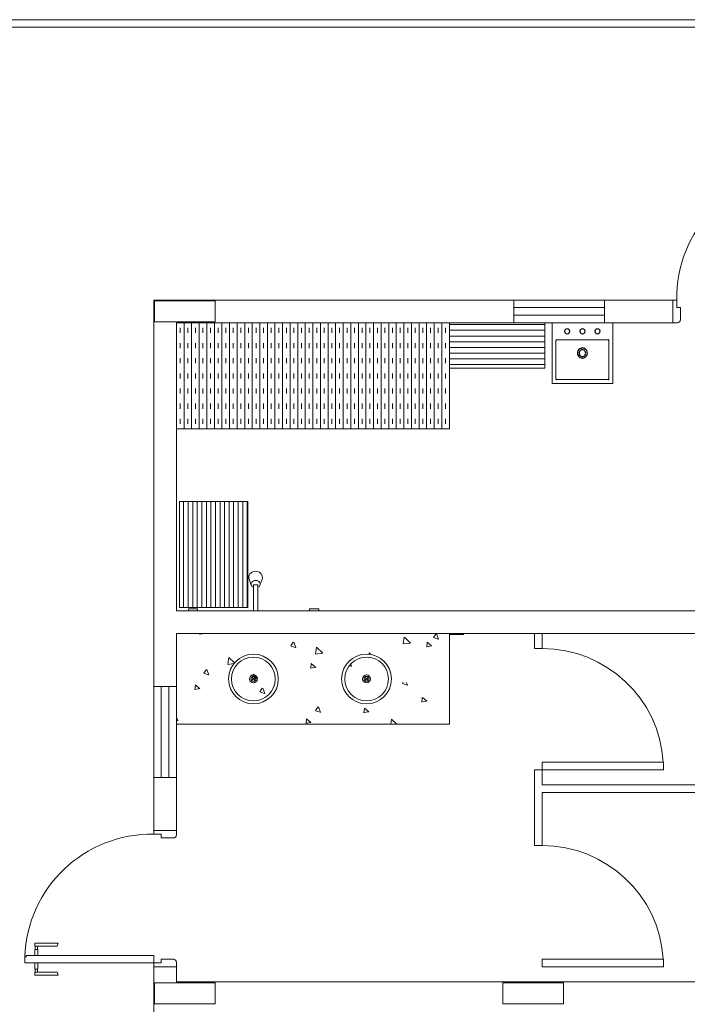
# Model space of a CAD drawing. Header units: feet. Extents: x 8 to 127, y 6 to 90.
# Tile 160 of 256: x 24.45 to 26.65, y 60.88 to 64.13. Entities that reach past the tile are written whole.
import ezdxf

# ---------------------------------------------------------------- set-up
doc = ezdxf.new("R2010")
doc.units = ezdxf.units.FT
doc.header["$MEASUREMENT"] = 0
doc.layers.get('0').update_dxf_attribs({"lineweight": 18})
for name, color, linetype in [('ALV Baixa', 252, 'Continuous'), ('Alvenaria', 7, 'Continuous'), ('Desnível', 8, 'Continuous'), ('Esquadria', 250, 'Continuous'), ('ESQUADRIAS', 252, 'Continuous'), ('FINA', 7, 'Continuous'), ('Layout-int', 252, 'Continuous'), ('MOBILIARIO', 250, 'Continuous'), ('MOBILIÁRIO', 250, 'Continuous'), ('MOBILIÁRIO 01', 250, 'Continuous'), ('MOBILIÁRIO2', 250, 'Continuous'), ('NO ESPESSURA', 250, 'Continuous'), ('VIDRO', 252, 'Continuous')]:
    doc.layers.add(name, color=color, linetype=linetype)
doc.layers.add('PROJEÇÃO PORTAS', color=9, linetype='Continuous', lineweight=5)

msp = doc.modelspace()

# ---------------------------------------------------------------- linework, layer by layer
at = {"lineweight": 5}
for p, q in [((26.2038, 63.127), (26.4038, 63.127)), ((26.2038, 62.927), (26.2038, 63.127)), ((26.4038, 63.127), (26.4038, 62.927)), ((26.4038, 62.927), (26.2038, 62.927)), ((25.212, 62.261), (25.2049, 62.281)), ((25.2476, 62.2804), (25.2414, 62.2645)), ((25.2189, 62.177), (25.2189, 62.2536)), ((25.2339, 62.2536), (25.2339, 62.177)), ((25.2339, 62.177), (25.2189, 62.177))]:
    msp.add_line(p, q, dxfattribs=at)
for centre, radius, start, end in [((25.2217, 62.287), 0.0178, 155.0149, 180), ((25.2217, 62.287), 0.0178, 180, 199.4494), ((25.224, 62.2859), 0.0203, 131.6335, 155.0149), ((25.2254, 62.2843), 0.0225, 110.2132, 131.6335), ((25.2264, 62.2817), 0.0253, 90, 110.2132), ((25.2264, 62.2817), 0.0253, 69.7868, 90), ((25.2274, 62.2845), 0.0223, 48.2458, 69.9075), ((25.2288, 62.2859), 0.0203, 24.9851, 48.3665), ((25.231, 62.287), 0.0178, 0, 24.9851), ((25.231, 62.287), 0.0178, 338.5898, 0), ((25.224, 62.2655), 0.0129, 206.43, 230.1944), ((25.2287, 62.2655), 0.0129, 309.8056, 333.57), ((25.2309, 62.2645), 0.0105, 333.57, 0)]:
    msp.add_arc(centre, radius, start, end)
at = {"layer": 'ALV Baixa', "lineweight": 5}
for p, q in [((23.8949, 64.102), (37.7652, 64.102)), ((37.0152, 64.127), (23.9099, 64.127))]:
    msp.add_line(p, q, dxfattribs=at)
at = {"layer": 'Alvenaria', "lineweight": 5}
for p, q in [((26.0771, 63.202), (24.8902, 63.202)), ((24.8902, 63.202), (24.8902, 61.927)), ((26.0771, 63.127), (26.0771, 63.202)), ((26.3771, 63.127), (26.3771, 63.202)), ((26.3771, 63.202), (26.6021, 63.202)), ((26.6021, 63.202), (26.6021, 63.127)), ((24.9652, 62.177), (24.9652, 63.127)), ((24.9652, 63.127), (26.0771, 63.127)), ((26.6021, 63.127), (26.3771, 63.127)), ((27.1021, 62.177), (24.9652, 62.177)), ((24.9652, 61.927), (24.9652, 62.102)), ((24.9652, 62.102), (27.1021, 62.102)), ((24.8902, 61.927), (24.9652, 61.927)), ((24.8902, 61.627), (24.8902, 61.452)), ((24.9652, 61.627), (24.8902, 61.627)), ((24.9652, 61.452), (24.9652, 61.627)), ((24.8902, 61.452), (24.9652, 61.452)), ((24.9652, 61.002), (24.8902, 61.002)), ((24.8902, 61.002), (24.8902, 60.2519)), ((24.9652, 60.952), (24.9652, 61.002)), ((27.1021, 60.952), (24.9652, 60.952))]:
    msp.add_line(p, q, dxfattribs=at)
at = {"layer": 'Desnível', "lineweight": 5}
for centre, start, end in [((27.0333, 63.2085), 91.8671, 180.8936), ((24.8837, 61.0208), 89.1064, 178.1329)]:
    msp.add_arc(centre, 0.4187, start, end, dxfattribs=at)
at = {"layer": 'Esquadria', "lineweight": 5}
for p, q in [((26.6146, 63.202), (26.6021, 63.202)), ((26.6146, 63.177), (26.6146, 63.202)), ((26.6271, 63.177), (26.6146, 63.177)), ((26.6271, 63.137), (26.6271, 63.177)), ((26.6021, 63.127), (26.6171, 63.127)), ((24.8902, 61.4395), (24.8902, 61.452)), ((24.9152, 61.4395), (24.8902, 61.4395)), ((24.9152, 61.427), (24.9152, 61.4395)), ((24.9652, 61.452), (24.9652, 61.437)), ((24.9552, 61.427), (24.9152, 61.427)), ((24.4984, 61.0695), (24.4984, 61.0795)), ((24.4984, 61.0795), (24.5749, 61.0795)), ((24.572, 61.0695), (24.5749, 61.0795)), ((24.4984, 61.0695), (24.572, 61.0695)), ((24.4984, 61.0395), (24.4984, 61.0595)), ((24.5084, 61.0595), (24.4984, 61.0595)), ((24.4992, 61.0595), (24.4992, 61.0695)), ((24.5077, 61.0595), (24.5077, 61.0695)), ((24.5084, 61.0395), (24.5084, 61.0595)), ((24.4652, 61.0345), (24.4652, 61.0145)), ((24.4677, 61.0345), (24.4652, 61.0345)), ((24.4652, 61.0145), (24.8902, 61.0145)), ((24.8902, 61.0395), (24.4702, 61.0395)), ((24.4702, 61.0395), (24.4702, 61.037)), ((24.4984, 61.0145), (24.4984, 60.9945)), ((24.5084, 61.0145), (24.5084, 60.9945)), ((24.8902, 61.0145), (24.8902, 61.0395)), ((24.9152, 61.0145), (24.8902, 61.0145)), ((24.8902, 61.0145), (24.8902, 61.002)), ((24.9552, 61.027), (24.9152, 61.027)), ((24.9152, 61.027), (24.9152, 61.0145)), ((24.9652, 61.002), (24.9652, 61.017)), ((24.5084, 60.9945), (24.4984, 60.9945)), ((24.4984, 60.9845), (24.572, 60.9845)), ((24.4984, 60.9845), (24.4984, 60.9745)), ((24.4992, 60.9945), (24.4992, 60.9845)), ((24.5077, 60.9945), (24.5077, 60.9845)), ((24.572, 60.9845), (24.5749, 60.9745)), ((24.4984, 60.9745), (24.5749, 60.9745))]:
    msp.add_line(p, q, dxfattribs=at)
for centre, radius, start, end in [((26.6171, 63.137), 0.01, 270, 0), ((24.9552, 61.437), 0.01, 270, 0), ((24.4677, 61.037), 0.0025, 270, 0), ((24.9552, 61.017), 0.01, 0, 90)]:
    msp.add_arc(centre, radius, start, end, dxfattribs=at)
at = {"layer": 'ESQUADRIAS', "lineweight": 5}
for p, q in [((26.3771, 63.202), (26.0771, 63.202)), ((26.3771, 63.177), (26.0771, 63.177)), ((26.3771, 63.152), (26.0771, 63.152)), ((26.3771, 63.127), (26.0771, 63.127)), ((24.8902, 61.627), (24.8902, 61.927)), ((24.9152, 61.627), (24.9152, 61.927)), ((24.9402, 61.627), (24.9402, 61.927)), ((24.9652, 61.627), (24.9652, 61.927))]:
    msp.add_line(p, q, dxfattribs=at)
at = {"layer": 'FINA', "linetype": 'Continuous', "lineweight": 5}
for p, q in [((25.0927, 63.1995), (24.8927, 63.1995)), ((24.8927, 63.1995), (24.8927, 63.1295)), ((25.0927, 63.1295), (25.0927, 63.1995)), ((24.8927, 63.1295), (25.0927, 63.1295)), ((25.0926, 60.9494), (24.8926, 60.9494)), ((24.8926, 60.9494), (24.8926, 60.8794)), ((25.0926, 60.8794), (25.0926, 60.9494)), ((26.2416, 60.9495), (26.0416, 60.9495)), ((26.0416, 60.9495), (26.0416, 60.8795)), ((26.2416, 60.8795), (26.2416, 60.9495)), ((24.8926, 60.8794), (25.0926, 60.8794)), ((26.0416, 60.8795), (26.2416, 60.8795))]:
    msp.add_line(p, q, dxfattribs=at)
at = {"layer": 'Layout-int', "linetype": 'Continuous', "lineweight": 5}
for p, q in [((26.2162, 62.9417), (26.2161, 63.0679)), ((26.3889, 63.0705), (26.2186, 63.0705)), ((26.3914, 63.0679), (26.3913, 62.942)), ((26.3888, 62.9395), (26.2185, 62.9395))]:
    msp.add_line(p, q, dxfattribs=at)
at = {"layer": 'Layout-int', "lineweight": 5}
for p, q in [((25.2189, 62.262), (25.2339, 62.262)), ((25.2189, 62.261), (25.2189, 62.262)), ((25.2189, 62.2536), (25.2189, 62.261)), ((25.2339, 62.262), (25.2339, 62.2536))]:
    msp.add_line(p, q, dxfattribs=at)
at = {"layer": 'Layout-int', "linetype": 'Continuous'}
for centre, radius, start, end in [((26.2537, 63.0987), 0.00875, 89.9987, 270.0059), ((26.2537, 63.0987), 0.00875, 270.0012, 90.0034), ((26.3037, 63.0987), 0.00875, 90, 270.0046), ((26.3037, 63.0987), 0.00875, 270.0011, 90.0034), ((26.3537, 63.0987), 0.00875, 89.9967, 270.0056), ((26.3537, 63.0987), 0.00875, 270, 90.0024), ((26.2186, 63.068), 0.0025, 90, 180.0775), ((26.3889, 63.068), 0.0025, 359.9294, 90), ((26.3037, 63.0269), 0.0163, 90.0011, 270.0034), ((26.3037, 63.0269), 0.0111, 89.9989, 270.0057), ((26.3037, 63.0269), 0.0163, 270.0011, 90.0034), ((26.3037, 63.0269), 0.0111, 270.0011, 90.0034), ((26.2185, 62.9417), 0.00223, 180.073, 270), ((26.3888, 62.9419), 0.0025, 269.9651, 0.0362)]:
    msp.add_arc(centre, radius, start, end, dxfattribs=at)
at = {"layer": 'Layout-int', "lineweight": 5}
for centre, radius, start, end in [((25.2218, 62.2645), 0.0105, 153.57, 180), ((25.2218, 62.2645), 0.0105, 180, 199.4494), ((25.224, 62.2634), 0.0129, 129.8056, 153.57), ((25.2254, 62.2617), 0.0151, 109.0435, 129.8056), ((25.2264, 62.259), 0.018, 90, 109.0435), ((25.2264, 62.259), 0.018, 70.9565, 90), ((25.2273, 62.2617), 0.0151, 50.1944, 70.9565), ((25.2287, 62.2634), 0.0129, 26.43, 50.1944), ((25.2309, 62.2645), 0.0105, 0, 26.43)]:
    msp.add_arc(centre, radius, start, end, dxfattribs=at)
at = {"layer": 'MOBILIARIO', "lineweight": 5}
for p, q in [((26.1802, 63.127), (25.8652, 63.127)), ((25.8652, 63.127), (25.8652, 62.977)), ((26.1802, 62.977), (26.1802, 63.127)), ((25.8652, 62.977), (26.1802, 62.977)), ((25.0346, 62.1828), (25.0045, 62.1828)), ((25.0045, 62.1828), (25.0045, 62.177)), ((25.0346, 62.177), (25.0346, 62.1828)), ((25.4346, 62.1828), (25.4045, 62.1828)), ((25.4045, 62.1828), (25.4045, 62.177)), ((25.4346, 62.177), (25.4346, 62.1828)), ((25.0045, 62.177), (25.0346, 62.177)), ((25.4045, 62.177), (25.4346, 62.177)), ((26.1462, 62.102), (26.1462, 62.052)), ((26.1712, 62.102), (26.1712, 62.052)), ((26.1712, 62.052), (26.1462, 62.052)), ((25.2248, 61.9576), (25.2132, 61.9463)), ((25.2248, 61.9576), (25.2132, 61.9463)), ((25.2248, 61.9576), (25.2132, 61.9463)), ((25.2247, 61.9461), (25.2133, 61.9578)), ((25.2247, 61.9461), (25.2133, 61.9578)), ((25.2247, 61.9461), (25.2133, 61.9578)), ((25.598, 61.9576), (25.5863, 61.9463)), ((25.598, 61.9576), (25.5863, 61.9463)), ((25.598, 61.9576), (25.5863, 61.9463)), ((25.5978, 61.9461), (25.5865, 61.9578)), ((25.5978, 61.9461), (25.5865, 61.9578)), ((25.5978, 61.9461), (25.5865, 61.9578)), ((26.1462, 61.652), (26.1462, 61.402)), ((26.1712, 61.652), (26.1462, 61.652)), ((26.1712, 61.652), (26.1712, 61.602)), ((27.1021, 61.602), (26.1712, 61.602)), ((26.1712, 61.577), (26.1712, 61.402)), ((27.1021, 61.577), (26.1712, 61.577)), ((26.1712, 61.402), (26.1462, 61.402))]:
    msp.add_line(p, q, dxfattribs=at)
for centre, radius in [((25.219, 61.952), 0.0129), ((25.219, 61.952), 0.0129), ((25.219, 61.952), 0.0129), ((25.219, 61.952), 0.00813), ((25.219, 61.952), 0.00813), ((25.219, 61.952), 0.00813), ((25.5921, 61.952), 0.0129), ((25.5921, 61.952), 0.0129), ((25.5921, 61.952), 0.0129), ((25.5921, 61.952), 0.00813), ((25.5921, 61.952), 0.00813), ((25.5921, 61.952), 0.00813)]:
    msp.add_circle(centre, radius, dxfattribs=at)
at = {"layer": 'MOBILIÁRIO', "lineweight": 5}
for centre, radius in [((25.219, 61.9516), 0.0821), ((25.219, 61.9516), 0.0721), ((25.5921, 61.9516), 0.0821), ((25.5921, 61.9516), 0.0721)]:
    msp.add_circle(centre, radius, dxfattribs=at)
at = {"layer": 'MOBILIÁRIO 01', "lineweight": 5}
for p, q in [((25.2002, 62.537), (24.9752, 62.537)), ((24.9752, 62.537), (24.9752, 62.187)), ((25.2002, 62.187), (25.2002, 62.537)), ((24.9752, 62.187), (25.2002, 62.187)), ((25.8652, 62.102), (25.8652, 61.802)), ((25.8652, 62.0981), (25.8652, 62.102)), ((25.8652, 62.102), (25.9112, 62.102)), ((25.9112, 62.0981), (25.8652, 62.0981)), ((25.9112, 62.102), (25.9112, 62.0981)), ((24.9652, 61.802), (25.8652, 61.802))]:
    msp.add_line(p, q, dxfattribs=at)
at = {"layer": 'MOBILIÁRIO2', "lineweight": 5}
for p, q in [((25.8652, 63.127), (25.8652, 62.777)), ((25.8652, 62.777), (24.9652, 62.777))]:
    msp.add_line(p, q, dxfattribs=at)
at = {"layer": 'NO ESPESSURA', "linetype": 'Continuous', "lineweight": 5}
for p, q in [((24.9902, 63.127), (24.9902, 62.777)), ((25.0152, 63.127), (25.0152, 62.777)), ((25.0402, 63.127), (25.0402, 62.777)), ((25.0652, 63.127), (25.0652, 62.777)), ((25.0902, 63.127), (25.0902, 62.777)), ((25.1152, 63.127), (25.1152, 62.777)), ((25.1402, 63.127), (25.1402, 62.777)), ((25.1652, 63.127), (25.1652, 62.777)), ((25.1902, 63.127), (25.1902, 62.777)), ((25.2152, 63.127), (25.2152, 62.777)), ((25.2402, 63.127), (25.2402, 62.777)), ((25.2652, 63.127), (25.2652, 62.777)), ((25.2902, 63.127), (25.2902, 62.777)), ((25.3152, 63.127), (25.3152, 62.777)), ((25.3402, 63.127), (25.3402, 62.777)), ((25.3652, 63.127), (25.3652, 62.777)), ((25.3902, 63.127), (25.3902, 62.777)), ((25.4152, 63.127), (25.4152, 62.777)), ((25.4402, 63.127), (25.4402, 62.777)), ((25.4652, 63.127), (25.4652, 62.777)), ((25.4902, 63.127), (25.4902, 62.777)), ((25.5152, 63.127), (25.5152, 62.777)), ((25.5402, 63.127), (25.5402, 62.777)), ((25.5652, 63.127), (25.5652, 62.777)), ((25.5902, 63.127), (25.5902, 62.777)), ((25.6152, 63.127), (25.6152, 62.777)), ((25.6402, 63.127), (25.6402, 62.777)), ((25.6652, 63.127), (25.6652, 62.777)), ((25.6902, 63.127), (25.6902, 62.777)), ((25.7152, 63.127), (25.7152, 62.777)), ((25.7402, 63.127), (25.7402, 62.777)), ((25.7652, 63.127), (25.7652, 62.777)), ((25.7902, 63.127), (25.7902, 62.777)), ((25.8152, 63.127), (25.8152, 62.777)), ((25.8402, 63.127), (25.8402, 62.777)), ((24.9777, 63.1099), (24.9777, 63.0933)), ((25.0027, 63.1099), (25.0027, 63.0933)), ((25.0277, 63.1099), (25.0277, 63.0933)), ((25.0527, 63.1099), (25.0527, 63.0933)), ((25.0777, 63.1099), (25.0777, 63.0933)), ((25.1027, 63.1099), (25.1027, 63.0933)), ((25.1277, 63.1099), (25.1277, 63.0933)), ((25.1527, 63.1099), (25.1527, 63.0933)), ((25.1777, 63.1099), (25.1777, 63.0933)), ((25.2027, 63.1099), (25.2027, 63.0933)), ((25.2277, 63.1099), (25.2277, 63.0933)), ((25.2527, 63.1099), (25.2527, 63.0933)), ((25.2777, 63.1099), (25.2777, 63.0933)), ((25.3027, 63.1099), (25.3027, 63.0933)), ((25.3277, 63.1099), (25.3277, 63.0933)), ((25.3527, 63.1099), (25.3527, 63.0933)), ((25.3777, 63.1099), (25.3777, 63.0933)), ((25.4027, 63.1099), (25.4027, 63.0933)), ((25.4277, 63.1099), (25.4277, 63.0933)), ((25.4527, 63.1099), (25.4527, 63.0933)), ((25.4777, 63.1099), (25.4777, 63.0933)), ((25.5027, 63.1099), (25.5027, 63.0933)), ((25.5277, 63.1099), (25.5277, 63.0933)), ((25.5527, 63.1099), (25.5527, 63.0933)), ((25.5777, 63.1099), (25.5777, 63.0933)), ((25.6027, 63.1099), (25.6027, 63.0933)), ((25.6277, 63.1099), (25.6277, 63.0933)), ((25.6527, 63.1099), (25.6527, 63.0933)), ((25.6777, 63.1099), (25.6777, 63.0933)), ((25.7027, 63.1099), (25.7027, 63.0933)), ((25.7277, 63.1099), (25.7277, 63.0933)), ((25.7527, 63.1099), (25.7527, 63.0933)), ((25.7777, 63.1099), (25.7777, 63.0933)), ((25.8027, 63.1099), (25.8027, 63.0933)), ((25.8277, 63.1099), (25.8277, 63.0933)), ((25.8527, 63.1099), (25.8527, 63.0933)), ((25.8652, 63.1207), (25.9402, 63.1207)), ((25.8652, 63.102), (25.9402, 63.102)), ((25.9402, 63.1207), (26.0902, 63.1207)), ((25.9402, 63.102), (26.0902, 63.102)), ((26.0902, 63.1207), (26.1802, 63.1207)), ((26.0902, 63.102), (26.1802, 63.102)), ((24.9777, 63.06), (24.9777, 63.0433)), ((25.0027, 63.06), (25.0027, 63.0433)), ((25.0277, 63.06), (25.0277, 63.0433)), ((25.0527, 63.06), (25.0527, 63.0433)), ((25.0777, 63.06), (25.0777, 63.0433)), ((25.1027, 63.06), (25.1027, 63.0433)), ((25.1277, 63.06), (25.1277, 63.0433)), ((25.1527, 63.06), (25.1527, 63.0433)), ((25.1777, 63.06), (25.1777, 63.0433)), ((25.2027, 63.06), (25.2027, 63.0433)), ((25.2277, 63.06), (25.2277, 63.0433)), ((25.2527, 63.06), (25.2527, 63.0433)), ((25.2777, 63.06), (25.2777, 63.0433)), ((25.3027, 63.06), (25.3027, 63.0433)), ((25.3277, 63.06), (25.3277, 63.0433)), ((25.3527, 63.06), (25.3527, 63.0433)), ((25.3777, 63.06), (25.3777, 63.0433)), ((25.4027, 63.06), (25.4027, 63.0433)), ((25.4277, 63.06), (25.4277, 63.0433)), ((25.4527, 63.06), (25.4527, 63.0433)), ((25.4777, 63.06), (25.4777, 63.0433)), ((25.5027, 63.06), (25.5027, 63.0433)), ((25.5277, 63.06), (25.5277, 63.0433)), ((25.5527, 63.06), (25.5527, 63.0433)), ((25.5777, 63.06), (25.5777, 63.0433)), ((25.6027, 63.06), (25.6027, 63.0433)), ((25.6277, 63.06), (25.6277, 63.0433)), ((25.6527, 63.06), (25.6527, 63.0433)), ((25.6777, 63.06), (25.6777, 63.0433)), ((25.7027, 63.06), (25.7027, 63.0433)), ((25.7277, 63.06), (25.7277, 63.0433)), ((25.7527, 63.06), (25.7527, 63.0433)), ((25.7777, 63.06), (25.7777, 63.0433)), ((25.8027, 63.06), (25.8027, 63.0433)), ((25.8277, 63.06), (25.8277, 63.0433)), ((25.8527, 63.06), (25.8527, 63.0433)), ((25.8652, 63.0832), (25.9402, 63.0832)), ((25.8652, 63.0645), (25.9402, 63.0645)), ((25.9402, 63.0832), (26.0902, 63.0832)), ((25.9402, 63.0645), (26.0902, 63.0645)), ((26.0902, 63.0832), (26.1802, 63.0832)), ((26.0902, 63.0645), (26.1802, 63.0645)), ((25.8652, 63.0457), (25.9402, 63.0457)), ((25.8652, 63.027), (25.9402, 63.027)), ((25.9402, 63.0457), (26.0902, 63.0457)), ((25.9402, 63.027), (26.0902, 63.027)), ((26.0902, 63.0457), (26.1802, 63.0457)), ((26.0902, 63.027), (26.1802, 63.027)), ((24.9777, 63.01), (24.9777, 62.9934)), ((25.0027, 63.01), (25.0027, 62.9934)), ((25.0277, 63.01), (25.0277, 62.9934)), ((25.0527, 63.01), (25.0527, 62.9934)), ((25.0777, 63.01), (25.0777, 62.9934)), ((25.1027, 63.01), (25.1027, 62.9934)), ((25.1277, 63.01), (25.1277, 62.9934)), ((25.1527, 63.01), (25.1527, 62.9934)), ((25.1777, 63.01), (25.1777, 62.9934)), ((25.2027, 63.01), (25.2027, 62.9934)), ((25.2277, 63.01), (25.2277, 62.9934)), ((25.2527, 63.01), (25.2527, 62.9934)), ((25.2777, 63.01), (25.2777, 62.9934)), ((25.3027, 63.01), (25.3027, 62.9934)), ((25.3277, 63.01), (25.3277, 62.9934)), ((25.3527, 63.01), (25.3527, 62.9934)), ((25.3777, 63.01), (25.3777, 62.9934)), ((25.4027, 63.01), (25.4027, 62.9934)), ((25.4277, 63.01), (25.4277, 62.9934)), ((25.4527, 63.01), (25.4527, 62.9934)), ((25.4777, 63.01), (25.4777, 62.9934)), ((25.5027, 63.01), (25.5027, 62.9934)), ((25.5277, 63.01), (25.5277, 62.9934)), ((25.5527, 63.01), (25.5527, 62.9934)), ((25.5777, 63.01), (25.5777, 62.9934)), ((25.6027, 63.01), (25.6027, 62.9934)), ((25.6277, 63.01), (25.6277, 62.9934)), ((25.6527, 63.01), (25.6527, 62.9934)), ((25.6777, 63.01), (25.6777, 62.9934)), ((25.7027, 63.01), (25.7027, 62.9934)), ((25.7277, 63.01), (25.7277, 62.9934)), ((25.7527, 63.01), (25.7527, 62.9934)), ((25.7777, 63.01), (25.7777, 62.9934)), ((25.8027, 63.01), (25.8027, 62.9934)), ((25.8277, 63.01), (25.8277, 62.9934)), ((25.8527, 63.01), (25.8527, 62.9934)), ((25.8652, 63.0082), (25.9402, 63.0082)), ((25.9402, 63.0082), (26.0902, 63.0082)), ((26.0902, 63.0082), (26.1802, 63.0082)), ((25.8652, 62.9895), (25.9402, 62.9895)), ((25.9402, 62.9895), (26.0902, 62.9895)), ((26.0902, 62.9895), (26.1802, 62.9895)), ((24.9777, 62.9601), (24.9777, 62.9434)), ((25.0027, 62.9601), (25.0027, 62.9434)), ((25.0277, 62.9601), (25.0277, 62.9434)), ((25.0527, 62.9601), (25.0527, 62.9434)), ((25.0777, 62.9601), (25.0777, 62.9434)), ((25.1027, 62.9601), (25.1027, 62.9434)), ((25.1277, 62.9601), (25.1277, 62.9434)), ((25.1527, 62.9601), (25.1527, 62.9434)), ((25.1777, 62.9601), (25.1777, 62.9434)), ((25.2027, 62.9601), (25.2027, 62.9434)), ((25.2277, 62.9601), (25.2277, 62.9434)), ((25.2527, 62.9601), (25.2527, 62.9434)), ((25.2777, 62.9601), (25.2777, 62.9434)), ((25.3027, 62.9601), (25.3027, 62.9434)), ((25.3277, 62.9601), (25.3277, 62.9434)), ((25.3527, 62.9601), (25.3527, 62.9434)), ((25.3777, 62.9601), (25.3777, 62.9434)), ((25.4027, 62.9601), (25.4027, 62.9434)), ((25.4277, 62.9601), (25.4277, 62.9434)), ((25.4527, 62.9601), (25.4527, 62.9434)), ((25.4777, 62.9601), (25.4777, 62.9434)), ((25.5027, 62.9601), (25.5027, 62.9434)), ((25.5277, 62.9601), (25.5277, 62.9434)), ((25.5527, 62.9601), (25.5527, 62.9434)), ((25.5777, 62.9601), (25.5777, 62.9434)), ((25.6027, 62.9601), (25.6027, 62.9434)), ((25.6277, 62.9601), (25.6277, 62.9434)), ((25.6527, 62.9601), (25.6527, 62.9434)), ((25.6777, 62.9601), (25.6777, 62.9434)), ((25.7027, 62.9601), (25.7027, 62.9434)), ((25.7277, 62.9601), (25.7277, 62.9434)), ((25.7527, 62.9601), (25.7527, 62.9434)), ((25.7777, 62.9601), (25.7777, 62.9434)), ((25.8027, 62.9601), (25.8027, 62.9434)), ((25.8277, 62.9601), (25.8277, 62.9434)), ((25.8527, 62.9601), (25.8527, 62.9434)), ((24.9777, 62.9101), (24.9777, 62.8935)), ((25.0027, 62.9101), (25.0027, 62.8935)), ((25.0277, 62.9101), (25.0277, 62.8935)), ((25.0527, 62.9101), (25.0527, 62.8935)), ((25.0777, 62.9101), (25.0777, 62.8935)), ((25.1027, 62.9101), (25.1027, 62.8935)), ((25.1277, 62.9101), (25.1277, 62.8935)), ((25.1527, 62.9101), (25.1527, 62.8935)), ((25.1777, 62.9101), (25.1777, 62.8935)), ((25.2027, 62.9101), (25.2027, 62.8935)), ((25.2277, 62.9101), (25.2277, 62.8935)), ((25.2527, 62.9101), (25.2527, 62.8935)), ((25.2777, 62.9101), (25.2777, 62.8935)), ((25.3027, 62.9101), (25.3027, 62.8935)), ((25.3277, 62.9101), (25.3277, 62.8935)), ((25.3527, 62.9101), (25.3527, 62.8935)), ((25.3777, 62.9101), (25.3777, 62.8935)), ((25.4027, 62.9101), (25.4027, 62.8935)), ((25.4277, 62.9101), (25.4277, 62.8935)), ((25.4527, 62.9101), (25.4527, 62.8935)), ((25.4777, 62.9101), (25.4777, 62.8935)), ((25.5027, 62.9101), (25.5027, 62.8935)), ((25.5277, 62.9101), (25.5277, 62.8935)), ((25.5527, 62.9101), (25.5527, 62.8935)), ((25.5777, 62.9101), (25.5777, 62.8935)), ((25.6027, 62.9101), (25.6027, 62.8935)), ((25.6277, 62.9101), (25.6277, 62.8935)), ((25.6527, 62.9101), (25.6527, 62.8935)), ((25.6777, 62.9101), (25.6777, 62.8935)), ((25.7027, 62.9101), (25.7027, 62.8935)), ((25.7277, 62.9101), (25.7277, 62.8935)), ((25.7527, 62.9101), (25.7527, 62.8935)), ((25.7777, 62.9101), (25.7777, 62.8935)), ((25.8027, 62.9101), (25.8027, 62.8935)), ((25.8277, 62.9101), (25.8277, 62.8935)), ((25.8527, 62.9101), (25.8527, 62.8935)), ((24.9777, 62.8602), (24.9777, 62.8435)), ((25.0027, 62.8602), (25.0027, 62.8435)), ((25.0277, 62.8602), (25.0277, 62.8435)), ((25.0527, 62.8602), (25.0527, 62.8435)), ((25.0777, 62.8602), (25.0777, 62.8435)), ((25.1027, 62.8602), (25.1027, 62.8435)), ((25.1277, 62.8602), (25.1277, 62.8435)), ((25.1527, 62.8602), (25.1527, 62.8435)), ((25.1777, 62.8602), (25.1777, 62.8435)), ((25.2027, 62.8602), (25.2027, 62.8435)), ((25.2277, 62.8602), (25.2277, 62.8435)), ((25.2527, 62.8602), (25.2527, 62.8435)), ((25.2777, 62.8602), (25.2777, 62.8435)), ((25.3027, 62.8602), (25.3027, 62.8435)), ((25.3277, 62.8602), (25.3277, 62.8435)), ((25.3527, 62.8602), (25.3527, 62.8435)), ((25.3777, 62.8602), (25.3777, 62.8435)), ((25.4027, 62.8602), (25.4027, 62.8435)), ((25.4277, 62.8602), (25.4277, 62.8435)), ((25.4527, 62.8602), (25.4527, 62.8435)), ((25.4777, 62.8602), (25.4777, 62.8435)), ((25.5027, 62.8602), (25.5027, 62.8435)), ((25.5277, 62.8602), (25.5277, 62.8435)), ((25.5527, 62.8602), (25.5527, 62.8435)), ((25.5777, 62.8602), (25.5777, 62.8435)), ((25.6027, 62.8602), (25.6027, 62.8435)), ((25.6277, 62.8602), (25.6277, 62.8435)), ((25.6527, 62.8602), (25.6527, 62.8435)), ((25.6777, 62.8602), (25.6777, 62.8435)), ((25.7027, 62.8602), (25.7027, 62.8435)), ((25.7277, 62.8602), (25.7277, 62.8435)), ((25.7527, 62.8602), (25.7527, 62.8435)), ((25.7777, 62.8602), (25.7777, 62.8435)), ((25.8027, 62.8602), (25.8027, 62.8435)), ((25.8277, 62.8602), (25.8277, 62.8435)), ((25.8527, 62.8602), (25.8527, 62.8435)), ((24.9777, 62.8102), (24.9777, 62.7936)), ((25.0027, 62.8102), (25.0027, 62.7936)), ((25.0277, 62.8102), (25.0277, 62.7936)), ((25.0527, 62.8102), (25.0527, 62.7936)), ((25.0777, 62.8102), (25.0777, 62.7936)), ((25.1027, 62.8102), (25.1027, 62.7936)), ((25.1277, 62.8102), (25.1277, 62.7936)), ((25.1527, 62.8102), (25.1527, 62.7936)), ((25.1777, 62.8102), (25.1777, 62.7936)), ((25.2027, 62.8102), (25.2027, 62.7936)), ((25.2277, 62.8102), (25.2277, 62.7936)), ((25.2527, 62.8102), (25.2527, 62.7936)), ((25.2777, 62.8102), (25.2777, 62.7936)), ((25.3027, 62.8102), (25.3027, 62.7936)), ((25.3277, 62.8102), (25.3277, 62.7936)), ((25.3527, 62.8102), (25.3527, 62.7936)), ((25.3777, 62.8102), (25.3777, 62.7936)), ((25.4027, 62.8102), (25.4027, 62.7936)), ((25.4277, 62.8102), (25.4277, 62.7936)), ((25.4527, 62.8102), (25.4527, 62.7936)), ((25.4777, 62.8102), (25.4777, 62.7936)), ((25.5027, 62.8102), (25.5027, 62.7936)), ((25.5277, 62.8102), (25.5277, 62.7936)), ((25.5527, 62.8102), (25.5527, 62.7936)), ((25.5777, 62.8102), (25.5777, 62.7936)), ((25.6027, 62.8102), (25.6027, 62.7936)), ((25.6277, 62.8102), (25.6277, 62.7936)), ((25.6527, 62.8102), (25.6527, 62.7936)), ((25.6777, 62.8102), (25.6777, 62.7936)), ((25.7027, 62.8102), (25.7027, 62.7936)), ((25.7277, 62.8102), (25.7277, 62.7936)), ((25.7527, 62.8102), (25.7527, 62.7936)), ((25.7777, 62.8102), (25.7777, 62.7936)), ((25.8027, 62.8102), (25.8027, 62.7936)), ((25.8277, 62.8102), (25.8277, 62.7936)), ((25.8527, 62.8102), (25.8527, 62.7936)), ((24.9889, 62.537), (24.9889, 62.187)), ((25.0039, 62.537), (25.0039, 62.187)), ((25.0189, 62.537), (25.0189, 62.187)), ((25.0339, 62.537), (25.0339, 62.187)), ((25.0489, 62.537), (25.0489, 62.187)), ((25.0639, 62.537), (25.0639, 62.187)), ((25.0789, 62.537), (25.0789, 62.187)), ((25.0939, 62.537), (25.0939, 62.187)), ((25.1089, 62.537), (25.1089, 62.187)), ((25.1239, 62.537), (25.1239, 62.187)), ((25.1389, 62.537), (25.1389, 62.187)), ((25.1539, 62.537), (25.1539, 62.187)), ((25.1689, 62.537), (25.1689, 62.187)), ((25.1839, 62.537), (25.1839, 62.187)), ((25.1989, 62.537), (25.1989, 62.187)), ((25.0422, 62.0992), (25.0573, 62.102)), ((25.0425, 62.102), (25.0423, 62.0988)), ((25.058, 62.102), (25.0582, 62.1017)), ((25.7166, 62.0899), (25.7131, 62.0673)), ((25.7167, 62.0899), (25.7373, 62.0701)), ((25.8213, 62.1011), (25.8127, 62.0885)), ((25.8127, 62.0884), (25.8281, 62.0833)), ((25.8225, 62.1006), (25.8293, 62.0828)), ((25.3506, 62.0731), (25.3421, 62.0605)), ((25.3421, 62.0604), (25.3574, 62.0553)), ((25.3519, 62.0726), (25.3587, 62.0548)), ((25.4272, 62.0562), (25.4237, 62.0336)), ((25.4272, 62.0562), (25.4478, 62.0364)), ((25.7131, 62.0673), (25.7373, 62.0701)), ((25.7919, 62.0728), (25.7905, 62.0576)), ((25.7905, 62.0579), (25.8064, 62.0609)), ((25.7919, 62.0728), (25.8065, 62.0605)), ((25.1377, 62.0225), (25.1342, 61.9999)), ((25.1377, 62.0225), (25.1564, 62.0046)), ((25.4237, 62.0336), (25.4478, 62.0364)), ((25.5994, 62.0227), (25.6026, 62.0233)), ((25.5996, 62.0236), (25.5995, 62.0223)), ((25.6008, 62.0375), (25.6005, 62.0336)), ((25.6009, 62.0375), (25.6065, 62.0328)), ((25.1342, 61.9999), (25.1545, 62.0023)), ((25.4098, 62.0023), (25.4084, 61.9871)), ((25.4084, 61.9875), (25.4243, 61.9904)), ((25.4098, 62.0023), (25.4244, 61.99)), ((25.5348, 62.0113), (25.5335, 62.0094)), ((25.5349, 61.9957), (25.5416, 61.9935)), ((25.5397, 62.0014), (25.5429, 61.993)), ((25.0556, 61.9706), (25.071, 61.9655)), ((25.0642, 61.9833), (25.0557, 61.9707)), ((25.0654, 61.9828), (25.0723, 61.965)), ((25.2173, 61.9522), (25.2332, 61.9552)), ((25.2187, 61.967), (25.2174, 61.9519)), ((25.2188, 61.967), (25.2333, 61.9548)), ((25.0276, 61.9318), (25.0263, 61.9166)), ((25.0277, 61.9318), (25.0423, 61.9196)), ((25.2484, 61.9215), (25.2398, 61.9089)), ((25.713, 61.9406), (25.7105, 61.9369)), ((25.7105, 61.9368), (25.7258, 61.9317)), ((25.7237, 61.94), (25.7271, 61.9312)), ((25.0262, 61.917), (25.0422, 61.9199)), ((25.2398, 61.9088), (25.2552, 61.9037)), ((25.2496, 61.921), (25.2564, 61.9032)), ((25.7759, 61.8906), (25.7746, 61.8754)), ((25.776, 61.8906), (25.7906, 61.8783)), ((25.4326, 61.8597), (25.424, 61.8471)), ((25.4338, 61.8592), (25.4406, 61.8414)), ((25.7745, 61.8758), (25.7905, 61.8787)), ((24.9652, 61.8258), (24.97, 61.8134)), ((25.424, 61.847), (25.4394, 61.8419)), ((25.5849, 61.8553), (25.5835, 61.8402)), ((25.5835, 61.8405), (25.5994, 61.8435)), ((25.5849, 61.8553), (25.5995, 61.8431)), ((24.9652, 61.815), (24.9687, 61.8139)), ((25.3924, 61.8053), (25.4083, 61.8082)), ((25.3938, 61.8201), (25.3925, 61.8049)), ((25.3939, 61.8201), (25.4085, 61.8079)), ((25.6746, 61.8188), (25.672, 61.802)), ((25.6746, 61.8188), (25.6922, 61.802))]:
    msp.add_line(p, q, dxfattribs=at)
at = {"layer": 'PROJEÇÃO PORTAS', "lineweight": 5, "ltscale": 0.02}
for centre in [(26.1712, 61.652), (26.1712, 61.002)]:
    msp.add_arc(centre, 0.4, 3.5833, 90, dxfattribs=at)
at = {"layer": 'VIDRO', "lineweight": 5}
for p, q in [((26.5712, 61.677), (26.1712, 61.677)), ((26.1712, 61.677), (26.1712, 61.652)), ((26.5712, 61.652), (26.5712, 61.677)), ((26.1712, 61.652), (26.5712, 61.652)), ((26.5712, 61.027), (26.1712, 61.027)), ((26.1712, 61.027), (26.1712, 61.002)), ((26.5712, 61.002), (26.5712, 61.027)), ((26.1712, 61.002), (26.5712, 61.002))]:
    msp.add_line(p, q, dxfattribs=at)

doc.saveas('drawing.dxf')
